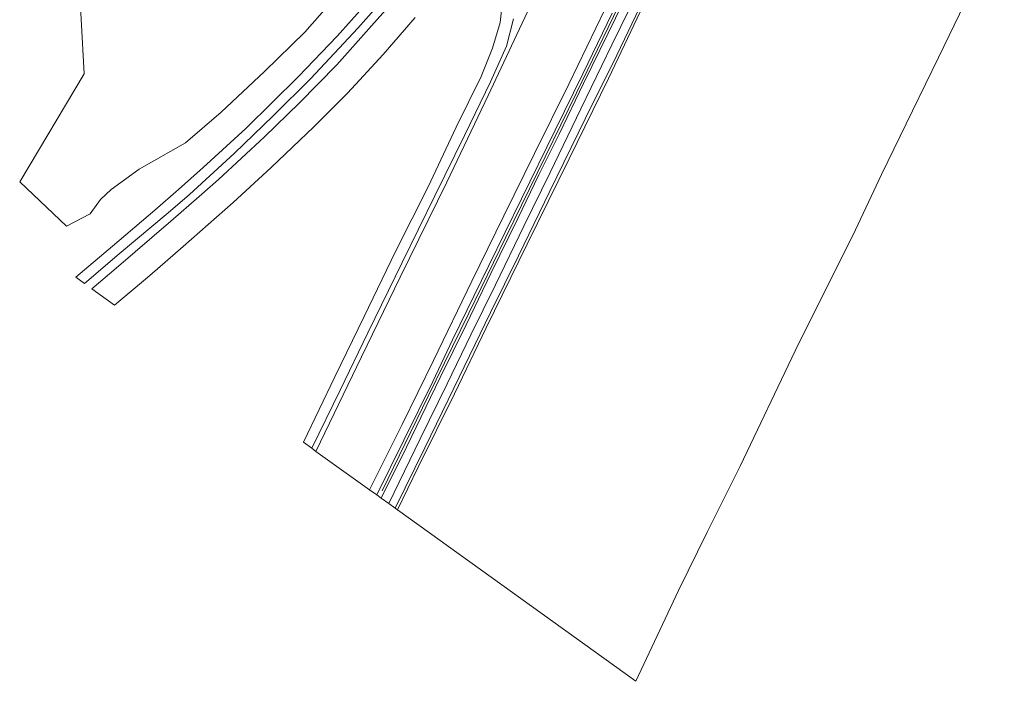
# Model space of a CAD drawing. Header units: metres. Extents: x 185049 to 189876, y 349292 to 352302.
# Tile 114 of 256: x 188694 to 188930, y 349311 to 349469. Entities that reach past the tile are written whole.
import ezdxf

# ---------------------------------------------------------------- set-up
doc = ezdxf.new("R2010")
doc.units = ezdxf.units.M
for name, color, linetype, lineweight in [('B-WE-GR-GRAS-GV', 60, 'Continuous', 13), ('B-WE-GW-OPHOGING_KRUIN-G', 90, 'Continuous', 18), ('B-WE-GW-TALUD_KRUIN-G', 90, 'Continuous', 18), ('B-WE-OB-BEKLEDING_STORTSTEEN-GV', 30, 'Continuous', 18), ('B-WE-OB-OEVERVOORZIENING-G', 7, 'Continuous', 18), ('B-WE-OG-WATER_KANAAL-GV', 120, 'Continuous', 18), ('B-WE-VH-VERHARDING_ASFALT-GV', 252, 'Continuous', 18)]:
    doc.layers.add(name, color=color, linetype=linetype, lineweight=lineweight)

msp = doc.modelspace()

# ---------------------------------------------------------------- linework, layer by layer
at = {"layer": 'B-WE-GR-GRAS-GV'}
for points in [[(188771.476, 349476.195, 24.079), (188762.657, 349466.168, 24.014), (188753.036, 349456.709, 24.04), (188742.613, 349446.985, 24.07), (188734.071, 349439.654, 24.096), (188722.97, 349433.329, 24.126), (188716.223, 349428.434, 24.228), (188713.676, 349426.054, 24.438), (188711.254, 349422.586, 24.558), (188705.546, 349419.665, 24.288), (188694.335, 349430.249, 23.697), (188709.811, 349456.16, 23.712), (188708.353, 349482.452, 23.212)], [(188842.737, 349476.387, 34.187), (188836.292, 349463.122, 34.152), (188828.854, 349447.787, 34.178), (188821.453, 349432.494, 34.182), (188815.162, 349419.623, 34.127), (188808.361, 349405.59, 34.152), (188802.446, 349393.614, 34.131), (188796.802, 349381.84, 34.152), (188790.285, 349368.656, 34.123), (188782.778, 349353.185, 34.075), (188780.971, 349354.485, 34.225), (188787.022, 349366.724, 34.251), (188795.133, 349383.381, 34.238), (188801.329, 349396.02, 34.255), (188807.243, 349408.317, 34.23), (188813.737, 349421.501, 34.234), (188818.77, 349431.93, 34.247), (188823.607, 349441.674, 34.208), (188829.508, 349453.84, 34.23), (188835.356, 349465.885, 34.242), (188842.432, 349480.402, 34.23)], [(188842.91, 349472.006, 33.146), (188837.437, 349460.665, 33.163), (188829.869, 349445.412, 33.151), (188821.433, 349428.075, 33.185), (188813.877, 349412.525, 33.142), (188807.146, 349398.981, 33.189), (188798.407, 349380.816, 33.193), (188791.448, 349366.567, 33.168), (188784.324, 349352.072, 33.211), (188782.778, 349353.185, 34.075), (188790.285, 349368.656, 34.123), (188796.802, 349381.84, 34.152), (188802.446, 349393.614, 34.131), (188808.361, 349405.59, 34.152), (188815.162, 349419.623, 34.127), (188821.453, 349432.494, 34.182), (188828.854, 349447.787, 34.178), (188836.292, 349463.122, 34.152), (188842.737, 349476.387, 34.187)], [(188817.257, 349473.554, 27.658), (188806.604, 349450.998, 27.645), (188796.705, 349430.218, 27.797), (188785.508, 349407.432, 27.773), (188776.257, 349388.318, 27.8), (188765.353, 349365.692, 27.8), (188764.347, 349366.45, 27.435), (188771.108, 349380.353, 27.469), (188777.814, 349394.132, 27.491), (188785.994, 349410.922, 27.439), (188793.857, 349426.971, 27.504), (188800.995, 349441.523, 27.495), (188807.141, 349454.23, 27.478), (188810.975, 349462.815, 27.478), (188812.72, 349469.338, 27.452)], [(188834.595, 349471.596, 34.14), (188825.94, 349453.669, 34.174), (188817.694, 349437.104, 34.161), (188810.345, 349422.131, 34.127), (188802.722, 349406.491, 34.178), (188793.555, 349387.459, 34.157), (188785.997, 349372.147, 34.127), (188778.196, 349356.482, 34.084), (188765.353, 349365.692, 27.8), (188776.257, 349388.318, 27.8), (188785.508, 349407.432, 27.773), (188796.705, 349430.218, 27.797), (188806.604, 349450.998, 27.645), (188817.257, 349473.554, 27.658)], [(188836.338, 349470.675, 34.264), (188829.283, 349456.178, 34.272), (188822.69, 349442.651, 34.277), (188814.604, 349426.177, 34.289), (188806.812, 349410.216, 34.307), (188798.097, 349392.454, 34.285), (188793.337, 349382.462, 34.26), (188786.428, 349368.344, 34.277), (188779.926, 349355.237, 34.268), (188778.196, 349356.482, 34.084), (188785.997, 349372.147, 34.127), (188793.555, 349387.459, 34.157), (188802.722, 349406.491, 34.178), (188810.345, 349422.131, 34.127), (188817.694, 349437.104, 34.161), (188825.94, 349453.669, 34.174), (188834.595, 349471.596, 34.14)]]:
    msp.add_polyline3d(points, dxfattribs=at)
at = {"layer": 'B-WE-GW-OPHOGING_KRUIN-G'}
msp.add_polyline3d([(188781.197, 349356.256, 34.251), (188792.278, 349378.93, 34.281), (188801.957, 349398.811, 34.272), (188810.864, 349417.055, 34.302), (188820.254, 349436.245, 34.285), (188827.77, 349451.624, 34.251), (188836.676, 349469.921, 34.302), (188845.727, 349488.571, 34.268), (188854.227, 349505.877, 34.298), (188862.861, 349523.622, 34.285), (188870.404, 349539.103, 34.264), (188878.946, 349556.585, 34.307), (188886.436, 349572.135, 34.277), (188894.695, 349588.733, 34.294), (188904.418, 349608.532, 34.272), (188913.836, 349627.875, 34.255), (188923.225, 349647.364, 34.247), (188925.4547, 349651.9094, 34.2683)], dxfattribs=at)
at = {"layer": 'B-WE-GW-TALUD_KRUIN-G'}
for points in [[(188778.196, 349356.482, 34.084), (188785.997, 349372.147, 34.127), (188793.555, 349387.459, 34.157), (188802.722, 349406.491, 34.178), (188810.345, 349422.131, 34.127), (188817.694, 349437.104, 34.161), (188825.94, 349453.669, 34.174), (188834.595, 349471.596, 34.14), (188843.124, 349489.191, 34.114), (188851.246, 349505.735, 34.101), (188859.619, 349522.923, 34.123), (188867.918, 349540.072, 34.14), (188874.835, 349554.291, 34.174), (188882.601, 349570.269, 34.195), (188889.26, 349583.823, 34.174), (188896.933, 349599.625, 34.195), (188905.571, 349617.162, 34.225), (188913.387, 349632.982, 34.178), (188923.157, 349652.995, 34.174)], [(188927.996, 349650.648, 34.138), (188922.315, 349639.027, 34.101), (188915.804, 349625.385, 34.105), (188907.101, 349607.675, 34.11), (188899.369, 349592.049, 34.101), (188893.461, 349579.905, 34.131), (188885.995, 349564.873, 34.08), (188880.089, 349552.618, 34.127), (188872.857, 349538.016, 34.148), (188865.582, 349522.986, 34.17), (188857.668, 349506.789, 34.148), (188850.254, 349491.683, 34.17), (188842.737, 349476.387, 34.187), (188836.292, 349463.122, 34.152), (188828.854, 349447.787, 34.178), (188821.453, 349432.494, 34.182), (188815.162, 349419.623, 34.127), (188808.361, 349405.59, 34.152), (188802.446, 349393.614, 34.131), (188796.802, 349381.84, 34.152), (188790.285, 349368.656, 34.123), (188782.778, 349353.185, 34.075)]]:
    msp.add_polyline3d(points, dxfattribs=at)
at = {"layer": 'B-WE-OB-BEKLEDING_STORTSTEEN-GV'}
msp.add_polyline3d([(188843.887, 349472.705, 32.406), (188835.466, 349455.026, 32.436), (188826.046, 349435.794, 32.436), (188815.934, 349415.374, 32.436), (188806.148, 349395.321, 32.436), (188798.55, 349379.457, 32.436), (188789.863, 349361.885, 32.436), (188784.874, 349351.676, 32.453), (188784.324, 349352.072, 33.211), (188791.448, 349366.567, 33.168), (188798.407, 349380.816, 33.193), (188807.146, 349398.981, 33.189), (188813.877, 349412.525, 33.142), (188821.433, 349428.075, 33.185), (188829.869, 349445.412, 33.151), (188837.437, 349460.665, 33.163), (188842.91, 349472.006, 33.146)], dxfattribs=at)
at = {"layer": 'B-WE-OB-OEVERVOORZIENING-G'}
msp.add_polyline3d([(188930.331, 349649.488, 32.395), (188921.81, 349632.014, 32.397), (188913.784, 349615.918, 32.397), (188904.495, 349596.813, 32.401), (188893.945, 349574.928, 32.401), (188884.173, 349554.906, 32.401), (188877.779, 349542.049, 32.401), (188871.157, 349528.475, 32.401), (188862.982, 349511.691, 32.406), (188853.721, 349492.683, 32.406), (188843.887, 349472.705, 32.406), (188835.466, 349455.026, 32.436), (188826.046, 349435.794, 32.436), (188815.934, 349415.374, 32.436), (188806.148, 349395.321, 32.436), (188798.55, 349379.457, 32.436), (188789.863, 349361.885, 32.436), (188784.874, 349351.676, 32.453)], dxfattribs=at)
at = {"layer": 'B-WE-OG-WATER_KANAAL-GV'}
msp.add_polyline3d([(188920.897, 349473.114, 32.401), (188914.559, 349460.083, 32.401), (188908.311, 349447.31, 32.406), (188900.894, 349432.007, 32.406), (188893.992, 349417.455, 32.406), (188887.644, 349404.721, 32.406), (188880.166, 349389.821, 32.406), (188867.014, 349362.154, 32.406), (188859.116, 349346.299, 32.406), (188852.239, 349332.323, 32.406), (188841.98, 349310.575, 32.401), (188784.874, 349351.676, 32.453), (188789.863, 349361.885, 32.436), (188798.55, 349379.457, 32.436), (188806.148, 349395.321, 32.436), (188815.934, 349415.374, 32.436), (188826.046, 349435.794, 32.436), (188835.466, 349455.026, 32.436), (188843.887, 349472.705, 32.406)], dxfattribs=at)
at = {"layer": 'B-WE-VH-VERHARDING_ASFALT-GV'}
for points in [[(188842.432, 349480.402, 34.23), (188835.356, 349465.885, 34.242), (188829.508, 349453.84, 34.23), (188823.607, 349441.674, 34.208), (188818.77, 349431.93, 34.247), (188813.737, 349421.501, 34.234), (188807.243, 349408.317, 34.23), (188801.329, 349396.02, 34.255), (188795.133, 349383.381, 34.238), (188787.022, 349366.724, 34.251), (188780.971, 349354.485, 34.225), (188779.926, 349355.237, 34.268), (188786.428, 349368.344, 34.277), (188793.337, 349382.462, 34.26), (188798.097, 349392.454, 34.285), (188806.812, 349410.216, 34.307), (188814.604, 349426.177, 34.289), (188822.69, 349442.651, 34.277), (188829.283, 349456.178, 34.272), (188836.338, 349470.675, 34.264)], [(188781.754, 349474.37, 27.17), (188775.406, 349467.139, 27.165), (188764.116, 349455.085, 27.242), (188755.111, 349446.081, 27.281), (188745.704, 349437.08, 27.281), (188735.002, 349427.265, 27.358), (188729.899, 349422.888, 27.358), (188718.158, 349413.025, 27.341), (188709.9, 349405.905, 27.354), (188707.773, 349407.446, 27.319), (188716.556, 349414.9, 27.332), (188726.742, 349423.463, 27.371), (188732.36, 349428.429, 27.307), (188738.311, 349433.689, 27.354), (188748.529, 349443.107, 27.298), (188761.187, 349455.51, 27.195), (188770.467, 349465.24, 27.17), (188780.768, 349476.806, 27.148)], [(188789.104, 349469.685, 27.439), (188781.443, 349460.824, 27.452), (188772.902, 349451.525, 27.478), (188764.863, 349443.461, 27.486), (188754.615, 349433.701, 27.512), (188745.517, 349425.372, 27.529), (188733.484, 349414.787, 27.512), (188725.55, 349407.863, 27.512), (188717.059, 349400.716, 27.504), (188711.621, 349404.657, 27.499), (188717.452, 349409.604, 27.478), (188730.527, 349420.876, 27.465), (188737.375, 349426.789, 27.452), (188741.992, 349430.872, 27.448), (188753.024, 349441.086, 27.452), (188761.335, 349449.156, 27.379), (188770.357, 349458.3, 27.384), (188778.684, 349467.67, 27.367), (188786.134, 349476.184, 27.328)], [(188812.72, 349469.338, 27.452), (188810.975, 349462.815, 27.478), (188807.141, 349454.23, 27.478), (188800.995, 349441.523, 27.495), (188793.857, 349426.971, 27.504), (188785.994, 349410.922, 27.439), (188777.814, 349394.132, 27.491), (188771.108, 349380.353, 27.469), (188764.347, 349366.45, 27.435), (188762.334, 349367.899, 27.345), (188769.846, 349383.524, 27.397), (188776.898, 349398.05, 27.354), (188784.378, 349413.568, 27.367), (188792.226, 349429.124, 27.384), (188798.957, 349443.374, 27.397), (188804.927, 349455.556, 27.409), (188807.692, 349462.294, 27.358), (188809.503, 349468.472, 27.349), (188810.333, 349475.633, 27.324)]]:
    msp.add_polyline3d(points, dxfattribs=at)

doc.saveas('drawing.dxf')
